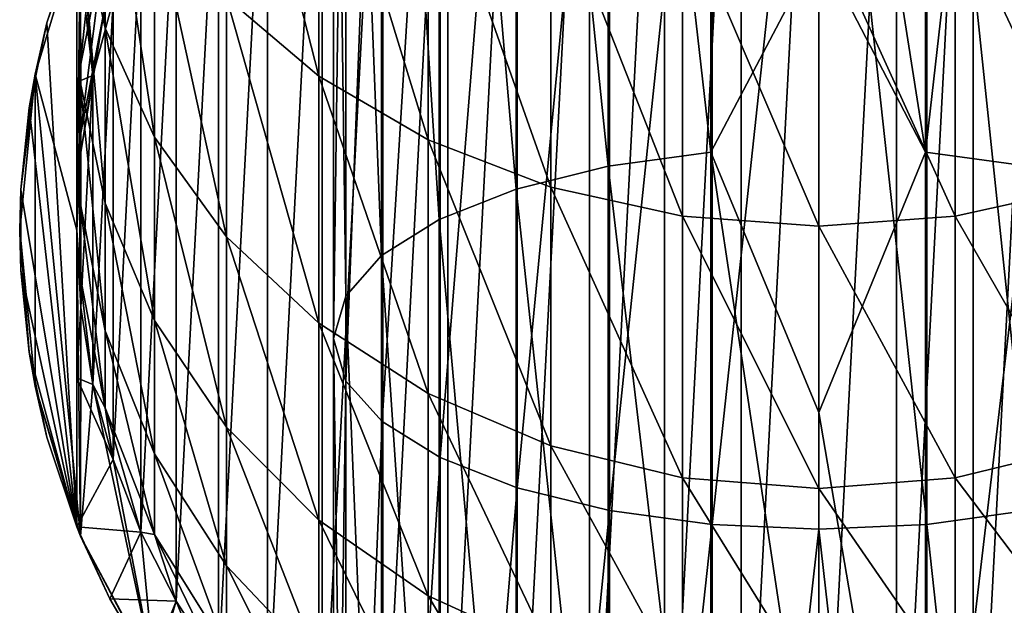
# Model space of a CAD drawing. Header units: metres. Extents: x -109 to 109, y -432 to 89.
# Tile 142 of 256: x -14 to 3, y -277 to -267. Entities that reach past the tile are written whole.
import ezdxf

# ---------------------------------------------------------------- set-up
doc = ezdxf.new("R2010")
doc.units = ezdxf.units.M
doc.layers.add('solid_506360_24502164', color=7, linetype='CONTINUOUS')
doc.layers.add('solid_506360_24502164_01', color=7, linetype='CONTINUOUS')

msp = doc.modelspace()

# ---------------------------------------------------------------- linework, layer by layer
at = {"layer": 'solid_506360_24502164'}
for points in [[(-1.891428, -252.813797, 951.294922), (-1.891428, -268.822571, 945.934021), (-3.68973, -253.008453, 951.893982)], [(-1.891428, -252.813797, 951.294922), (0, -265.226959, 947.049133), (-1.891428, -268.822571, 945.934021)], [(-3.68973, -253.008453, 951.893982), (-3.68973, -269.070129, 946.513184), (-5.302645, -253.322067, 952.859131)], [(-1.891428, -268.822571, 945.934021), (-3.68973, -269.070129, 946.513184), (-3.68973, -253.008453, 951.893982)], [(-5.302645, -253.322067, 952.859131), (-5.302645, -269.469025, 947.446411), (-6.649134, -253.738876, 954.141907)], [(-3.68973, -269.070129, 946.513184), (-5.302645, -269.469025, 947.446411), (-5.302645, -253.322067, 952.859131)], [(-6.649134, -253.738876, 954.141907), (-6.649134, -269.999176, 948.686768), (-7.661542, -254.237961, 955.677856)], [(-5.302645, -269.469025, 947.446411), (-6.649134, -269.999176, 948.686768), (-6.649134, -253.738876, 954.141907)], [(-7.661542, -254.237961, 955.677856), (-7.661542, -270.633972, 950.171875), (-8.289004, -254.79422, 957.389832)], [(-6.649134, -269.999176, 948.686768), (-7.661542, -270.633972, 950.171875), (-7.661542, -254.237961, 955.677856)], [(-8.289004, -254.79422, 957.389832), (-8.289004, -271.341492, 951.827148), (-8.499992, -255.3797, 959.191772)], [(-7.661542, -270.633972, 950.171875), (-8.289004, -271.341492, 951.827148), (-8.289004, -254.79422, 957.389832)], [(-8.499992, -255.3797, 959.191772), (-8.499992, -272.086182, 953.569458), (-8.283906, -255.965012, 960.993103)], [(-8.289004, -271.341492, 951.827148), (-8.499992, -272.086182, 953.569458), (-8.499992, -255.3797, 959.191772)], [(-8.499992, -272.086182, 953.569458), (-8.283906, -272.830627, 955.311157), (-8.283906, -255.965012, 960.993103)], [(-8.283906, -255.965012, 960.993103), (-8.283906, -272.830627, 955.311157), (-7.651602, -256.520721, 962.703369)], [(-8.283906, -272.830627, 955.311157), (-7.651602, -273.537445, 956.964844), (-7.651602, -256.520721, 962.703369)], [(-7.651602, -256.520721, 962.703369), (-7.651602, -273.537445, 956.964844), (-6.634851, -257.018921, 964.236633)], [(-7.651602, -273.537445, 956.964844), (-6.634851, -274.171112, 958.447388), (-6.634851, -257.018921, 964.236633)], [(-6.634851, -257.018921, 964.236633), (-6.634851, -274.171112, 958.447388), (-5.284738, -257.43457, 965.51593)], [(-2.702981, -282.901733, 148.800003), (-2.702981, -257.46994, 148.800003), (-1.358809, -257.25705, 148.800003)], [(-1.358809, -283.114624, 148.800003), (-2.702981, -282.901733, 148.800003), (-1.358809, -257.25705, 148.800003)], [(-6.634851, -274.171112, 958.447388), (-5.284738, -274.699799, 959.684326), (-5.284738, -257.43457, 965.51593)], [(-5.284738, -257.43457, 965.51593), (-5.284738, -274.699799, 959.684326), (-3.669097, -257.746796, 966.476868)], [(-4.017053, -282.549622, 148.800003), (-4.017053, -257.822052, 148.800003), (-2.702981, -257.46994, 148.800003)], [(-2.702981, -282.901733, 148.800003), (-4.017053, -282.549622, 148.800003), (-2.702981, -257.46994, 148.800003)], [(-5.287559, -282.06192, 148.800003), (-5.287559, -258.309753, 148.800003), (-4.017053, -257.822052, 148.800003)], [(-4.017053, -282.549622, 148.800003), (-5.287559, -282.06192, 148.800003), (-4.017053, -257.822052, 148.800003)], [(-5.284738, -274.699799, 959.684326), (-3.669097, -275.096924, 960.613464), (-3.669097, -257.746796, 966.476868)], [(-3.669097, -257.746796, 966.476868), (-3.669097, -275.096924, 960.613464), (-1.869106, -257.939911, 967.071228)], [(-3.669097, -275.096924, 960.613464), (-1.869106, -275.34256, 961.188171), (-1.869106, -257.939911, 967.071228)], [(-6.500101, -281.444122, 148.800003), (-6.500101, -258.927582, 148.800003), (-5.287559, -258.309753, 148.800003)], [(-5.287559, -282.06192, 148.800003), (-6.500101, -281.444122, 148.800003), (-5.287559, -258.309753, 148.800003)], [(-7.641125, -280.703094, 148.800003), (-7.641125, -259.668579, 148.800003), (-6.500101, -258.927582, 148.800003)], [(-6.500101, -281.444122, 148.800003), (-7.641125, -280.703094, 148.800003), (-6.500101, -258.927582, 148.800003)], [(-8.698673, -279.846741, 148.800003), (-8.698673, -260.524933, 148.800003), (-7.641125, -259.668579, 148.800003)], [(-7.641125, -280.703094, 148.800003), (-8.698673, -279.846741, 148.800003), (-7.641125, -259.668579, 148.800003)], [(-9.660906, -278.884521, 148.800003), (-9.660906, -261.487152, 148.800003), (-8.698673, -260.524933, 148.800003)], [(-8.698673, -279.846741, 148.800003), (-9.660906, -278.884521, 148.800003), (-8.698673, -260.524933, 148.800003)], [(-12.503734, -266.650818, 219.096863), (-12.503734, -262.80304, 224.533218), (-12.944544, -260.976227, 223.042084)], [(-12.944544, -264.637146, 217.869736), (-12.503734, -266.650818, 219.096863), (-12.944544, -260.976227, 223.042084)], [(-8.758043, -267.489563, 228.358536), (-8.758043, -262.366516, 233.82254), (-10.374224, -261.159424, 232.524094)], [(-10.374224, -266.116119, 227.237488), (-8.758043, -267.489563, 228.358536), (-10.374224, -261.159424, 232.524094)], [(-10.517262, -277.826965, 148.800003), (-10.517262, -262.544708, 148.800003), (-9.660906, -261.487152, 148.800003)], [(-9.660906, -278.884521, 148.800003), (-10.517262, -277.826965, 148.800003), (-9.660906, -261.487152, 148.800003)], [(-6.843618, -268.609528, 229.27272), (-6.843618, -263.350861, 234.881378), (-8.758043, -262.366516, 233.82254)], [(-8.758043, -267.489563, 228.358536), (-6.843618, -268.609528, 229.27272), (-8.758043, -262.366516, 233.82254)], [(-12.944544, -267.555847, 212.245087), (-12.944544, -264.637146, 217.869736), (-12.944544, -262.588562, 216.621353)], [(-12.944544, -265.355713, 211.288773), (-12.944544, -267.555847, 212.245087), (-12.944544, -262.588562, 216.621353)], [(-11.258272, -276.685944, 148.800003), (-11.258272, -263.68573, 148.800003), (-10.517262, -262.544708, 148.800003)], [(-10.517262, -277.826965, 148.800003), (-11.258272, -276.685944, 148.800003), (-10.517262, -262.544708, 148.800003)], [(-11.637123, -268.561066, 220.260941), (-11.637123, -264.536011, 225.947739), (-12.503734, -262.80304, 224.533218)], [(-12.503734, -266.650818, 219.096863), (-11.637123, -268.561066, 220.260941), (-12.503734, -262.80304, 224.533218)], [(-12.944544, -267.367126, 205.627701), (-12.944544, -265.355713, 211.288773), (-12.503734, -263.193054, 210.34874)], [(-12.503734, -265.096161, 204.992447), (-12.944544, -267.367126, 205.627701), (-12.503734, -263.193054, 210.34874)], [(-4.696142, -269.437927, 229.948883), (-4.696142, -264.078949, 235.664536), (-6.843618, -263.350861, 234.881378)], [(-6.843618, -268.609528, 229.27272), (-4.696142, -269.437927, 229.948883), (-6.843618, -263.350861, 234.881378)], [(-11.876096, -275.473389, 148.800003), (-11.876096, -264.898285, 148.800003), (-11.258272, -263.68573, 148.800003)], [(-11.258272, -276.685944, 148.800003), (-11.876096, -275.473389, 148.800003), (-11.258272, -263.68573, 148.800003)], [(-2.388744, -269.946503, 230.364029), (-2.388744, -264.52594, 236.14537), (-4.696142, -264.078949, 235.664536)], [(-4.696142, -269.437927, 229.948883), (-2.388744, -269.946503, 230.364029), (-4.696142, -264.078949, 235.664536)], [(-10.374224, -270.302795, 221.322342), (-10.374224, -266.116119, 227.237488), (-11.637123, -264.536011, 225.947739)], [(-11.637123, -268.561066, 220.260941), (-10.374224, -270.302795, 221.322342), (-11.637123, -264.536011, 225.947739)], [(0, -270.117981, 230.503998), (0, -264.676666, 236.30748), (-2.388744, -264.52594, 236.14537)], [(-2.388744, -269.946503, 230.364029), (0, -270.117981, 230.503998), (-2.388744, -264.52594, 236.14537)], [(2.388744, -269.946503, 230.364029), (2.388744, -264.52594, 236.14537), (0, -264.676666, 236.30748)], [(-12.503734, -269.718506, 213.18512), (-12.503734, -266.650818, 219.096863), (-12.944544, -264.637146, 217.869736)], [(-12.944544, -267.555847, 212.245087), (-12.503734, -269.718506, 213.18512), (-12.944544, -264.637146, 217.869736)], [(2.388744, -269.946503, 230.364029), (0, -264.676666, 236.30748), (0, -270.117981, 230.503998)], [(-12.934297, -264.828247, 177.800003), (-13.730988, -267.454529, 177.800003), (-13, -270.185852, 177.800003)], [(-13.522336, -266.559784, 154.704712), (-13.730988, -267.454529, 177.800003), (-12.934297, -264.828247, 177.800003)], [(-13, -264.989685, 153.800003), (-13.522336, -266.559784, 154.704712), (-12.934297, -264.828247, 177.800003)], [(-12.934297, -264.828247, 177.800003), (-13, -270.185852, 177.800003), (-12.928781, -268.827026, 177.800003)], [(-12.934297, -264.828247, 177.800003), (-12.928781, -268.827026, 177.800003), (-12.715897, -267.48291, 177.800003)], [(-12.934297, -264.828247, 177.800003), (-12.715897, -267.48291, 177.800003), (-12.363758, -266.168701, 177.800003)], [(-12.363782, -274.202881, 148.800003), (-12.363782, -266.168793, 148.800003), (-11.876096, -264.898285, 148.800003)], [(-11.876096, -275.473389, 148.800003), (-12.363782, -274.202881, 148.800003), (-11.876096, -264.898285, 148.800003)], [(-13, -264.989685, 153.800003), (-13, -275.381989, 153.800003), (-13.522336, -266.559784, 154.704712)], [(-13, -264.989685, 149.37735), (-12.363782, -266.168793, 148.800003), (-12.715885, -267.482849, 148.800003)], [(-13, -267.596161, 148.947479), (-13, -264.989685, 149.37735), (-12.715885, -267.482849, 148.800003)], [(-13, -264.989685, 153.800003), (-13, -267.596161, 148.947479), (-13, -270.185852, 148.800003)], [(-13, -272.772797, 148.947174), (-13, -264.989685, 153.800003), (-13, -270.185852, 148.800003)], [(-13, -264.989685, 153.800003), (-13, -264.989685, 149.37735), (-13, -267.596161, 148.947479)], [(-13, -275.381989, 149.37735), (-13, -275.381989, 153.800003), (-13, -264.989685, 153.800003)], [(-13, -272.772797, 148.947174), (-13, -275.381989, 149.37735), (-13, -264.989685, 153.800003)], [(-12.944544, -268.584961, 199.744644), (-12.944544, -267.367126, 205.627701), (-12.503734, -265.096161, 204.992447)], [(-12.503734, -266.248413, 199.426117), (-12.944544, -268.584961, 199.744644), (-12.503734, -265.096161, 204.992447)], [(-12.944544, -269.677399, 206.273956), (-12.944544, -267.555847, 212.245087), (-12.944544, -265.355713, 211.288773)], [(-12.944544, -267.367126, 205.627701), (-12.944544, -269.677399, 206.273956), (-12.944544, -265.355713, 211.288773)], [(-8.758043, -271.816711, 222.244904), (-8.758043, -267.489563, 228.358536), (-10.374224, -266.116119, 227.237488)], [(-10.374224, -270.302795, 221.322342), (-8.758043, -271.816711, 222.244904), (-10.374224, -266.116119, 227.237488)], [(-12.928784, -268.826965, 193.828369), (-12.944544, -268.584961, 199.744644), (-12.503734, -266.248413, 199.426117)], [(-12.715919, -267.483002, 193.828369), (-12.928784, -268.826965, 193.828369), (-12.503734, -266.248413, 199.426117)], [(-12.363734, -266.16861, 193.828369), (-12.715919, -267.483002, 193.828369), (-12.503734, -266.248413, 199.426117)], [(-12.715897, -267.48291, 177.800003), (-12.715919, -267.483002, 193.828369), (-12.363734, -266.16861, 193.828369)], [(-12.363758, -266.168701, 177.800003), (-12.715897, -267.48291, 177.800003), (-12.363734, -266.16861, 193.828369)], [(-12.715885, -272.888824, 148.800003), (-12.715885, -267.482849, 148.800003), (-12.363782, -266.168793, 148.800003)], [(-12.363782, -274.202881, 148.800003), (-12.715885, -272.888824, 148.800003), (-12.363782, -266.168793, 148.800003)], [(-13.522336, -266.559784, 154.704712), (-13.835572, -268.046448, 155.247253), (-13.730988, -267.454529, 177.800003)], [(-13.522336, -266.559784, 154.704712), (-13, -275.381989, 153.800003), (-13.835572, -268.046448, 155.247253)], [(-11.637123, -271.77005, 214.076859), (-11.637123, -268.561066, 220.260941), (-12.503734, -266.650818, 219.096863)], [(-12.503734, -269.718506, 213.18512), (-11.637123, -271.77005, 214.076859), (-12.503734, -266.650818, 219.096863)], [(-13.730988, -267.454529, 177.800003), (-13.999983, -270.185852, 177.800003), (-13.730988, -272.917145, 177.800003)], [(-13.982136, -269.478943, 155.501114), (-13.999983, -270.185852, 177.800003), (-13.730988, -267.454529, 177.800003)], [(-13.835572, -268.046448, 155.247253), (-13.982136, -269.478943, 155.501114), (-13.730988, -267.454529, 177.800003)], [(-13.730988, -267.454529, 177.800003), (-12.934297, -275.543457, 177.800003), (-13, -270.185852, 177.800003)], [(-13.730988, -267.454529, 177.800003), (-13.730988, -272.917145, 177.800003), (-12.934297, -275.543457, 177.800003)], [(-13, -267.596161, 148.947479), (-12.715885, -267.482849, 148.800003), (-12.928784, -268.827026, 148.800003)], [(-12.944544, -270.961945, 200.06868), (-12.944544, -269.677399, 206.273956), (-12.944544, -267.367126, 205.627701)], [(-12.944544, -268.584961, 199.744644), (-12.944544, -270.961945, 200.06868), (-12.944544, -267.367126, 205.627701)], [(-12.928784, -271.544647, 148.800003), (-12.928784, -268.827026, 148.800003), (-12.715885, -267.482849, 148.800003)], [(-12.715885, -272.888824, 148.800003), (-12.928784, -271.544647, 148.800003), (-12.715885, -267.482849, 148.800003)], [(-12.928781, -268.827026, 177.800003), (-12.928784, -268.826965, 193.828369), (-12.715919, -267.483002, 193.828369)], [(-12.715897, -267.48291, 177.800003), (-12.928781, -268.827026, 177.800003), (-12.715919, -267.483002, 193.828369)], [(-6.843618, -273.051239, 222.997223), (-6.843618, -268.609528, 229.27272), (-8.758043, -267.489563, 228.358536)], [(-8.758043, -271.816711, 222.244904), (-6.843618, -273.051239, 222.997223), (-8.758043, -267.489563, 228.358536)], [(-13, -267.596161, 148.947479), (-12.928784, -268.827026, 148.800003), (-13, -270.185852, 148.800003)], [(-12.503734, -271.948364, 206.90921), (-12.503734, -269.718506, 213.18512), (-12.944544, -267.555847, 212.245087)], [(-12.944544, -269.677399, 206.273956), (-12.503734, -271.948364, 206.90921), (-12.944544, -267.555847, 212.245087)], [(-13.835572, -268.046448, 155.247253), (-13, -275.381989, 153.800003), (-13.982136, -269.478943, 155.501114)], [(-10.374224, -273.640656, 214.889938), (-10.374224, -270.302795, 221.322342), (-11.637123, -268.561066, 220.260941)], [(-11.637123, -271.77005, 214.076859), (-10.374224, -273.640656, 214.889938), (-11.637123, -268.561066, 220.260941)], [(-13, -270.185852, 193.828369), (-12.944544, -270.961945, 200.06868), (-12.944544, -268.584961, 199.744644)], [(-12.928784, -268.826965, 193.828369), (-13, -270.185852, 193.828369), (-12.944544, -268.584961, 199.744644)], [(-4.696142, -273.964355, 223.55368), (-4.696142, -269.437927, 229.948883), (-6.843618, -268.609528, 229.27272)], [(-6.843618, -273.051239, 222.997223), (-4.696142, -273.964355, 223.55368), (-6.843618, -268.609528, 229.27272)], [(-13, -270.185852, 177.800003), (-13, -270.185852, 193.828369), (-12.928784, -268.826965, 193.828369)], [(-12.928781, -268.827026, 177.800003), (-13, -270.185852, 177.800003), (-12.928784, -268.826965, 193.828369)], [(-12.928784, -271.544647, 148.800003), (-13, -270.185852, 148.800003), (-12.928784, -268.827026, 148.800003)], [(-1.891428, -268.822571, 945.934021), (-1.891428, -284.297607, 939.185425), (-3.68973, -269.070129, 946.513184)], [(-1.891428, -268.822571, 945.934021), (0, -281.37973, 940.348145), (-1.891428, -284.297607, 939.185425)], [(-3.68973, -269.070129, 946.513184), (-3.68973, -284.59613, 939.740173), (-5.302645, -269.469025, 947.446411)], [(-1.891428, -284.297607, 939.185425), (-3.68973, -284.59613, 939.740173), (-3.68973, -269.070129, 946.513184)], [(-13.982136, -269.478943, 155.501114), (-13.982136, -270.892731, 155.501114), (-13.999983, -270.185852, 177.800003)], [(-13.982136, -269.478943, 155.501114), (-13, -275.381989, 153.800003), (-13.982136, -270.892731, 155.501114)], [(-5.302645, -269.469025, 947.446411), (-5.302645, -285.077118, 940.633911), (-6.649134, -269.999176, 948.686768)], [(-3.68973, -284.59613, 939.740173), (-5.302645, -285.077118, 940.633911), (-5.302645, -269.469025, 947.446411)], [(-2.388744, -274.524994, 223.895325), (-2.388744, -269.946503, 230.364029), (-4.696142, -269.437927, 229.948883)], [(-4.696142, -273.964355, 223.55368), (-2.388744, -274.524994, 223.895325), (-4.696142, -269.437927, 229.948883)], [(-12.503734, -273.298462, 200.387207), (-12.503734, -271.948364, 206.90921), (-12.944544, -269.677399, 206.273956)], [(-12.944544, -270.961945, 200.06868), (-12.503734, -273.298462, 200.387207), (-12.944544, -269.677399, 206.273956)], [(-11.637123, -274.102661, 207.511826), (-11.637123, -271.77005, 214.076859), (-12.503734, -269.718506, 213.18512)], [(-12.503734, -271.948364, 206.90921), (-11.637123, -274.102661, 207.511826), (-12.503734, -269.718506, 213.18512)], [(-6.649134, -269.999176, 948.686768), (-6.649134, -285.716339, 941.821838), (-7.661542, -270.633972, 950.171875)], [(-5.302645, -285.077118, 940.633911), (-6.649134, -285.716339, 941.821838), (-6.649134, -269.999176, 948.686768)], [(0, -274.713989, 224.010498), (0, -270.117981, 230.503998), (-2.388744, -269.946503, 230.364029)], [(-2.388744, -274.524994, 223.895325), (0, -274.713989, 224.010498), (-2.388744, -269.946503, 230.364029)], [(2.388744, -274.524994, 223.895325), (2.388744, -269.946503, 230.364029), (0, -270.117981, 230.503998)], [(-13.835572, -272.325226, 155.247253), (-13.730988, -272.917145, 177.800003), (-13.999983, -270.185852, 177.800003)], [(-13.982136, -270.892731, 155.501114), (-13.835572, -272.325226, 155.247253), (-13.999983, -270.185852, 177.800003)], [(-13, -270.185852, 193.828369), (-12.928784, -271.544708, 193.828369), (-12.944544, -270.961945, 200.06868)], [(-12.928781, -271.544678, 177.800003), (-12.928784, -271.544708, 193.828369), (-13, -270.185852, 193.828369)], [(-13, -270.185852, 177.800003), (-12.928781, -271.544678, 177.800003), (-13, -270.185852, 193.828369)], [(-12.934297, -275.543457, 177.800003), (-12.928781, -271.544678, 177.800003), (-13, -270.185852, 177.800003)], [(-13, -272.772797, 148.947174), (-13, -270.185852, 148.800003), (-12.928784, -271.544647, 148.800003)], [(2.388744, -274.524994, 223.895325), (0, -270.117981, 230.503998), (0, -274.713989, 224.010498)], [(-8.758043, -275.266571, 215.596664), (-8.758043, -271.816711, 222.244904), (-10.374224, -270.302795, 221.322342)], [(-10.374224, -273.640656, 214.889938), (-8.758043, -275.266571, 215.596664), (-10.374224, -270.302795, 221.322342)], [(-7.661542, -270.633972, 950.171875), (-7.661542, -286.48175, 943.244141), (-8.289004, -271.341492, 951.827148)], [(-6.649134, -285.716339, 941.821838), (-7.661542, -286.48175, 943.244141), (-7.661542, -270.633972, 950.171875)], [(-13.982136, -270.892731, 155.501114), (-13, -275.381989, 153.800003), (-13.835572, -272.325226, 155.247253)], [(-12.715919, -272.888702, 193.828369), (-12.503734, -273.298462, 200.387207), (-12.944544, -270.961945, 200.06868)], [(-12.928784, -271.544708, 193.828369), (-12.715919, -272.888702, 193.828369), (-12.944544, -270.961945, 200.06868)], [(-8.289004, -271.341492, 951.827148), (-8.289004, -287.334839, 944.829468), (-8.499992, -272.086182, 953.569458)], [(-7.661542, -286.48175, 943.244141), (-8.289004, -287.334839, 944.829468), (-8.289004, -271.341492, 951.827148)], [(-13, -272.772797, 148.947174), (-12.928784, -271.544647, 148.800003), (-12.715885, -272.888824, 148.800003)], [(-12.934297, -275.543457, 177.800003), (-12.715897, -272.888763, 177.800003), (-12.928781, -271.544678, 177.800003)], [(-12.928781, -271.544678, 177.800003), (-12.715897, -272.888763, 177.800003), (-12.928784, -271.544708, 193.828369)], [(-12.715897, -272.888763, 177.800003), (-12.715919, -272.888702, 193.828369), (-12.928784, -271.544708, 193.828369)], [(-10.374224, -276.066895, 208.061279), (-10.374224, -273.640656, 214.889938), (-11.637123, -271.77005, 214.076859)], [(-11.637123, -274.102661, 207.511826), (-10.374224, -276.066895, 208.061279), (-11.637123, -271.77005, 214.076859)], [(-6.843618, -276.592438, 216.172974), (-6.843618, -273.051239, 222.997223), (-8.758043, -271.816711, 222.244904)], [(-8.758043, -275.266571, 215.596664), (-6.843618, -276.592438, 216.172974), (-8.758043, -271.816711, 222.244904)], [(-11.637123, -275.514923, 200.689362), (-11.637123, -274.102661, 207.511826), (-12.503734, -271.948364, 206.90921)], [(-12.503734, -273.298462, 200.387207), (-11.637123, -275.514923, 200.689362), (-12.503734, -271.948364, 206.90921)], [(-8.499992, -272.086182, 953.569458), (-8.499992, -288.232758, 946.498047), (-8.283906, -272.830627, 955.311157)], [(-8.289004, -287.334839, 944.829468), (-8.499992, -288.232758, 946.498047), (-8.499992, -272.086182, 953.569458)], [(-13.835572, -272.325226, 155.247253), (-13.522336, -273.81192, 154.704712), (-13.730988, -272.917145, 177.800003)], [(-13.835572, -272.325226, 155.247253), (-13, -275.381989, 153.800003), (-13.522336, -273.81192, 154.704712)], [(-13, -272.772797, 148.947174), (-12.715885, -272.888824, 148.800003), (-12.363782, -274.202881, 148.800003)], [(-13, -272.772797, 148.947174), (-12.363782, -274.202881, 148.800003), (-13, -275.381989, 149.37735)], [(-8.499992, -288.232758, 946.498047), (-8.283906, -289.130402, 948.166138), (-8.283906, -272.830627, 955.311157)], [(-8.283906, -272.830627, 955.311157), (-8.283906, -289.130402, 948.166138), (-7.651602, -273.537445, 956.964844)], [(-13, -275.381989, 153.800003), (-12.934297, -275.543457, 177.800003), (-13.730988, -272.917145, 177.800003)], [(-13.522336, -273.81192, 154.704712), (-13, -275.381989, 153.800003), (-13.730988, -272.917145, 177.800003)], [(-12.934297, -275.543457, 177.800003), (-11.640575, -277.963806, 177.800003), (-12.715897, -272.888763, 177.800003)], [(-12.715919, -272.888702, 193.828369), (-12.363734, -274.203064, 193.828369), (-12.503734, -273.298462, 200.387207)], [(-12.363758, -274.202972, 177.800003), (-12.363734, -274.203064, 193.828369), (-12.715919, -272.888702, 193.828369)], [(-12.715897, -272.888763, 177.800003), (-12.363758, -274.202972, 177.800003), (-12.715919, -272.888702, 193.828369)], [(-11.640575, -277.963806, 177.800003), (-12.363758, -274.202972, 177.800003), (-12.715897, -272.888763, 177.800003)], [(-4.696142, -277.57312, 216.599228), (-4.696142, -273.964355, 223.55368), (-6.843618, -273.051239, 222.997223)], [(-6.843618, -276.592438, 216.172974), (-4.696142, -277.57312, 216.599228), (-6.843618, -273.051239, 222.997223)], [(-11.876091, -275.473419, 193.828369), (-11.637123, -275.514923, 200.689362), (-12.503734, -273.298462, 200.387207)], [(-12.363734, -274.203064, 193.828369), (-11.876091, -275.473419, 193.828369), (-12.503734, -273.298462, 200.387207)], [(-8.283906, -289.130402, 948.166138), (-7.651602, -289.982666, 949.749878), (-7.651602, -273.537445, 956.964844)], [(-7.651602, -273.537445, 956.964844), (-7.651602, -289.982666, 949.749878), (-6.634851, -274.171112, 958.447388)], [(-8.758043, -277.774231, 208.538879), (-8.758043, -275.266571, 215.596664), (-10.374224, -273.640656, 214.889938)], [(-10.374224, -276.066895, 208.061279), (-8.758043, -277.774231, 208.538879), (-10.374224, -273.640656, 214.889938)], [(-2.388744, -278.175201, 216.860947), (-2.388744, -274.524994, 223.895325), (-4.696142, -273.964355, 223.55368)], [(-4.696142, -277.57312, 216.599228), (-2.388744, -278.175201, 216.860947), (-4.696142, -273.964355, 223.55368)], [(-13, -275.381989, 149.37735), (-12.363782, -274.202881, 148.800003), (-11.876096, -275.473389, 148.800003)], [(-12.363758, -274.202972, 177.800003), (-11.876065, -275.47345, 177.800003), (-12.363734, -274.203064, 193.828369)], [(-11.640575, -277.963806, 177.800003), (-11.876065, -275.47345, 177.800003), (-12.363758, -274.202972, 177.800003)], [(-11.876065, -275.47345, 177.800003), (-11.876091, -275.473419, 193.828369), (-12.363734, -274.203064, 193.828369)], [(-10.374224, -277.535889, 200.964859), (-10.374224, -276.066895, 208.061279), (-11.637123, -274.102661, 207.511826)], [(-11.637123, -275.514923, 200.689362), (-10.374224, -277.535889, 200.964859), (-11.637123, -274.102661, 207.511826)], [(-7.651602, -289.982666, 949.749878), (-6.634851, -290.746704, 951.169739), (-6.634851, -274.171112, 958.447388)], [(-6.634851, -274.171112, 958.447388), (-6.634851, -290.746704, 951.169739), (-5.284738, -274.699799, 959.684326)], [(0, -278.378204, 216.949188), (0, -274.713989, 224.010498), (-2.388744, -274.524994, 223.895325)], [(-2.388744, -278.175201, 216.860947), (0, -278.378204, 216.949188), (-2.388744, -274.524994, 223.895325)], [(2.388744, -278.175201, 216.860947), (2.388744, -274.524994, 223.895325), (0, -274.713989, 224.010498)], [(-6.634851, -290.746704, 951.169739), (-5.284738, -291.384155, 952.35437), (-5.284738, -274.699799, 959.684326)], [(-5.284738, -274.699799, 959.684326), (-5.284738, -291.384155, 952.35437), (-3.669097, -275.096924, 960.613464)], [(2.388744, -278.175201, 216.860947), (0, -274.713989, 224.010498), (0, -278.378204, 216.949188)], [(-5.284738, -291.384155, 952.35437), (-3.669097, -291.863007, 953.244202), (-3.669097, -275.096924, 960.613464)], [(-3.669097, -275.096924, 960.613464), (-3.669097, -291.863007, 953.244202), (-1.869106, -275.34256, 961.188171)], [(-6.843618, -279.166473, 208.928329), (-6.843618, -276.592438, 216.172974), (-8.758043, -275.266571, 215.596664)], [(-8.758043, -277.774231, 208.538879), (-6.843618, -279.166473, 208.928329), (-8.758043, -275.266571, 215.596664)], [(-12.421401, -276.644073, 149.37735), (-12.934297, -275.543457, 177.800003), (-13, -275.381989, 153.800003)], [(-13, -275.381989, 149.37735), (-11.876096, -275.473389, 148.800003), (-12.421401, -276.644073, 149.37735)], [(-13, -275.381989, 149.37735), (-12.421401, -276.644073, 149.37735), (-13, -275.381989, 153.800003)], [(-3.669097, -291.863007, 953.244202), (-1.869106, -292.15918, 953.794617), (-1.869106, -275.34256, 961.188171)], [(-11.720599, -277.842712, 149.37735), (-11.640575, -277.963806, 177.800003), (-12.934297, -275.543457, 177.800003)], [(-12.421401, -276.644073, 149.37735), (-11.720599, -277.842712, 149.37735), (-12.934297, -275.543457, 177.800003)], [(-12.421401, -276.644073, 149.37735), (-11.876096, -275.473389, 148.800003), (-11.258272, -276.685944, 148.800003)], [(-11.876091, -275.473419, 193.828369), (-11.25833, -276.685852, 193.828369), (-11.637123, -275.514923, 200.689362)], [(-11.25833, -276.685852, 177.800003), (-11.25833, -276.685852, 193.828369), (-11.876091, -275.473419, 193.828369)], [(-11.876065, -275.47345, 177.800003), (-11.25833, -276.685852, 177.800003), (-11.876091, -275.473419, 193.828369)], [(-11.640575, -277.963806, 177.800003), (-11.25833, -276.685852, 177.800003), (-11.876065, -275.47345, 177.800003)], [(-10.51722, -277.827057, 193.828369), (-10.374224, -277.535889, 200.964859), (-11.637123, -275.514923, 200.689362)], [(-11.25833, -276.685852, 193.828369), (-10.51722, -277.827057, 193.828369), (-11.637123, -275.514923, 200.689362)], [(-8.758043, -279.292511, 201.20433), (-8.758043, -277.774231, 208.538879), (-10.374224, -276.066895, 208.061279)], [(-10.374224, -277.535889, 200.964859), (-8.758043, -279.292511, 201.20433), (-10.374224, -276.066895, 208.061279)], [(-12.421401, -276.644073, 149.37735), (-11.258272, -276.685944, 148.800003), (-11.720599, -277.842712, 149.37735)], [(-4.696142, -280.196259, 209.216385), (-4.696142, -277.57312, 216.599228), (-6.843618, -276.592438, 216.172974)], [(-6.843618, -279.166473, 208.928329), (-4.696142, -280.196259, 209.216385), (-6.843618, -276.592438, 216.172974)], [(-11.720599, -277.842712, 149.37735), (-11.258272, -276.685944, 148.800003), (-10.517262, -277.826965, 148.800003)], [(-11.640575, -277.963806, 177.800003), (-9.899605, -280.085205, 177.800003), (-11.25833, -276.685852, 177.800003)], [(-10.51724, -277.826996, 177.800003), (-10.51722, -277.827057, 193.828369), (-11.25833, -276.685852, 193.828369)], [(-11.25833, -276.685852, 177.800003), (-10.51724, -277.826996, 177.800003), (-11.25833, -276.685852, 193.828369)], [(-9.899605, -280.085205, 177.800003), (-10.51724, -277.826996, 177.800003), (-11.25833, -276.685852, 177.800003)]]:
    msp.add_3dface(points, dxfattribs=at)
at = {"layer": 'solid_506360_24502164_01'}
for points in [[(0, -256.937988, 949.8396), (1.869106, -252.812302, 951.2901), (1.869106, -268.820648, 945.929321)], [(3.669097, -253.005432, 951.884521), (1.869106, -268.820648, 945.929321), (1.869106, -252.812302, 951.2901)], [(3.669097, -253.005432, 951.884521), (3.669097, -269.066284, 946.504089), (1.869106, -268.820648, 945.929321)], [(0, -265.226959, 947.049133), (0, -256.937988, 949.8396), (1.869106, -268.820648, 945.929321)], [(-1.358809, -283.114624, 148.800003), (-1.358809, -257.25705, 148.800003), (0, -257.185852, 148.800003)], [(0, -283.185852, 148.800003), (-1.358809, -283.114624, 148.800003), (0, -257.185852, 148.800003)], [(0, -283.185852, 148.800003), (0, -257.185852, 148.800003), (1.358809, -257.25705, 148.800003)], [(1.358809, -283.114624, 148.800003), (0, -283.185852, 148.800003), (1.358809, -257.25705, 148.800003)], [(1.358809, -283.114624, 148.800003), (1.358809, -257.25705, 148.800003), (2.702981, -257.46994, 148.800003)], [(2.702981, -282.901733, 148.800003), (1.358809, -283.114624, 148.800003), (2.702981, -257.46994, 148.800003)], [(2.702981, -282.901733, 148.800003), (2.702981, -257.46994, 148.800003), (4.017053, -257.822052, 148.800003)], [(1.891428, -257.938416, 967.066406), (3.68973, -275.093079, 960.604309), (3.68973, -257.743774, 966.467407)], [(4.017053, -282.549622, 148.800003), (2.702981, -282.901733, 148.800003), (4.017053, -257.822052, 148.800003)], [(-1.869106, -257.939911, 967.071228), (-1.869106, -275.34256, 961.188171), (0, -258.004303, 967.269165)], [(-1.869106, -275.34256, 961.188171), (0, -275.424469, 961.379517), (0, -258.004303, 967.269165)], [(0, -258.004303, 967.269165), (1.891428, -275.340637, 961.183472), (1.891428, -257.938416, 967.066406)], [(0, -258.004303, 967.269165), (0, -275.424469, 961.379517), (1.891428, -275.340637, 961.183472)], [(1.891428, -257.938416, 967.066406), (1.891428, -275.340637, 961.183472), (3.68973, -275.093079, 960.604309)], [(4.696142, -269.437927, 229.948883), (4.696142, -264.078949, 235.664536), (2.388744, -264.52594, 236.14537)], [(2.388744, -269.946503, 230.364029), (4.696142, -269.437927, 229.948883), (2.388744, -264.52594, 236.14537)], [(-1.891428, -268.822571, 945.934021), (0, -265.226959, 947.049133), (0, -273.379883, 943.883118)], [(0, -273.379883, 943.883118), (0, -265.226959, 947.049133), (1.869106, -268.820648, 945.929321)], [(-1.891428, -268.822571, 945.934021), (0, -273.379883, 943.883118), (0, -281.37973, 940.348145)], [(0, -273.379883, 943.883118), (1.869106, -268.820648, 945.929321), (1.869106, -284.295288, 939.180969)], [(3.669097, -269.066284, 946.504089), (1.869106, -284.295288, 939.180969), (1.869106, -268.820648, 945.929321)], [(3.669097, -269.066284, 946.504089), (3.669097, -284.591492, 939.731384), (1.869106, -284.295288, 939.180969)], [(4.696142, -273.964355, 223.55368), (4.696142, -269.437927, 229.948883), (2.388744, -269.946503, 230.364029)], [(2.388744, -274.524994, 223.895325), (4.696142, -273.964355, 223.55368), (2.388744, -269.946503, 230.364029)], [(0, -281.37973, 940.348145), (0, -273.379883, 943.883118), (1.869106, -284.295288, 939.180969)], [(4.696142, -277.57312, 216.599228), (4.696142, -273.964355, 223.55368), (2.388744, -274.524994, 223.895325)], [(2.388744, -278.175201, 216.860947), (4.696142, -277.57312, 216.599228), (2.388744, -274.524994, 223.895325)], [(1.891428, -275.340637, 961.183472), (3.68973, -291.858368, 953.235474), (3.68973, -275.093079, 960.604309)], [(-1.869106, -275.34256, 961.188171), (-1.869106, -292.15918, 953.794617), (0, -275.424469, 961.379517)], [(-1.869106, -292.15918, 953.794617), (0, -292.257904, 953.977905), (0, -275.424469, 961.379517)], [(0, -275.424469, 961.379517), (1.891428, -292.15686, 953.7901), (1.891428, -275.340637, 961.183472)], [(0, -275.424469, 961.379517), (0, -292.257904, 953.977905), (1.891428, -292.15686, 953.7901)], [(1.891428, -275.340637, 961.183472), (1.891428, -292.15686, 953.7901), (3.68973, -291.858368, 953.235474)]]:
    msp.add_3dface(points, dxfattribs=at)

doc.saveas('drawing.dxf')
